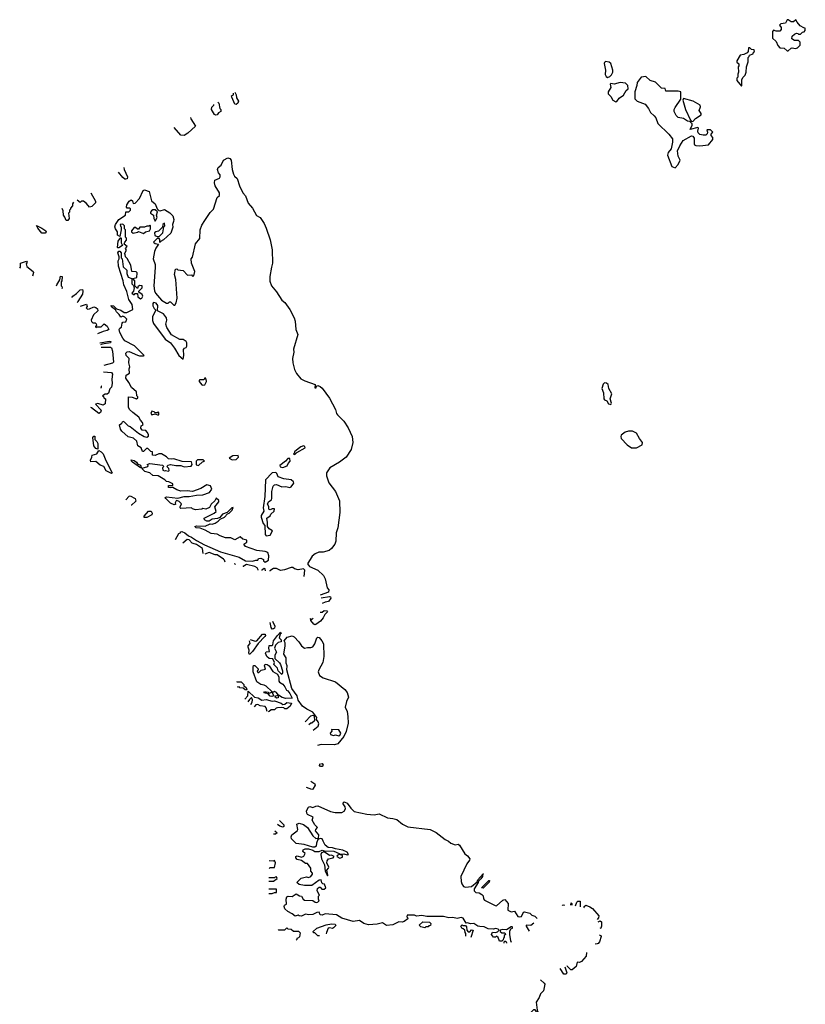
# Model space of a CAD drawing. Extents: x 2219101 to 2444320, y 201258 to 358766.
# Tile 23 of 256: x 2219101 to 2226670, y 280302 to 289790. Entities that reach past the tile are written whole.
import ezdxf

# ---------------------------------------------------------------- set-up
doc = ezdxf.new("R2010")
doc.units = 0

msp = doc.modelspace()

# ---------------------------------------------------------------- linework, layer by layer
at = {"layer": '0CON10XD'}
for points in [[(2226505, 289490), (2226533, 289517), (2226545, 289520), (2226577, 289513), (2226595, 289520), (2226620, 289545), (2226620, 289575), (2226605, 289590), (2226565, 289590), (2226540, 289605), (2226545, 289630), (2226565, 289650), (2226585, 289660), (2226598.3, 289658.3), (2226605, 289650), (2226625, 289650), (2226641.7, 289668.3), (2226658.3, 289671.7), (2226670, 289685), (2226668.3, 289708.3), (2226655, 289710), (2226620.7, 289730.7), (2226590, 289765), (2226580, 289790), (2226555, 289770), (2226535, 289770), (2226505, 289790), (2226495, 289790), (2226480, 289755), (2226435, 289750), (2226421.7, 289738.3), (2226437.5, 289715), (2226437.5, 289695), (2226425, 289680), (2226388.3, 289678.3), (2226365, 289690), (2226353, 289677), (2226353, 289613), (2226388.3, 289578.3), (2226405, 289540), (2226425, 289520), (2226467, 289517), (2226495, 289490), (2226505, 289490)], [(2226055, 289150), (2226060, 289155), (2226060, 289215), (2226070, 289235), (2226090, 289255), (2226100, 289285), (2226102.5, 289335), (2226120, 289385), (2226120, 289425), (2226130, 289435), (2226131.7, 289448.3), (2226168.3, 289461.7), (2226171.7, 289478.3), (2226180, 289485), (2226178.3, 289498.3), (2226151.7, 289501.7), (2226135, 289520), (2226121.7, 289518.3), (2226120, 289485), (2226108.3, 289471.7), (2226077, 289453), (2226041.7, 289448.3), (2226010, 289395), (2226011.7, 289381.7), (2226030, 289365), (2226030, 289345), (2226022.5, 289335), (2226027.5, 289285), (2226020, 289265), (2226020, 289235), (2226010, 289225), (2226010, 289205), (2226055, 289150)], [(2224765, 289233.3), (2224787.4, 289242.6), (2224802.1, 289257.9), (2224814.5, 289285), (2224814.5, 289305), (2224797.6, 289367.6), (2224780.2, 289380.2), (2224745, 289385.6), (2224735, 289378), (2224733.1, 289366.9), (2224743.8, 289303.8), (2224743.1, 289263.1), (2224751.2, 289241.2), (2224765, 289233.3)], [(2225415, 288362.5), (2225446, 288394), (2225463.3, 288435), (2225446.2, 288475), (2225440, 288525), (2225460, 288575), (2225494.1, 288625.9), (2225575, 288671.2), (2225587.1, 288667.1), (2225599.1, 288649.1), (2225600, 288595), (2225604, 288584), (2225615, 288577.5), (2225655, 288573.3), (2225737, 288583), (2225780, 288635), (2225780, 288655), (2225762.5, 288675), (2225763, 288687), (2225780, 288705), (2225755, 288727.5), (2225725, 288730), (2225720, 288725), (2225727.5, 288705), (2225725, 288690), (2225712.5, 288677.5), (2225685, 288676.7), (2225655, 288683.3), (2225639.3, 288699.3), (2225633.3, 288715), (2225640, 288745), (2225635, 288750), (2225561.7, 288731.7), (2225580, 288775), (2225580, 288785), (2225568.3, 288798.3), (2225558.3, 288808.3), (2225535, 288812.5), (2225495, 288837.5), (2225445, 288847.5), (2225426.4, 288866.4), (2225406.7, 288905), (2225407.5, 288925), (2225417.5, 288945), (2225470, 289025), (2225470, 289095), (2225445, 289102.5), (2225325, 289100), (2225318.3, 289128.3), (2225285, 289130), (2225226.4, 289186.4), (2225175, 289203.3), (2225135, 289242.5), (2225090, 289235), (2225050, 289185), (2225047.5, 289155), (2225027.5, 289095), (2225028.3, 289028.3), (2225050, 289005), (2225127.5, 288975), (2225160, 288935), (2225180, 288895), (2225213.3, 288865), (2225230, 288845), (2225250.7, 288790.7), (2225356.4, 288686.4), (2225391.7, 288641.7), (2225391.7, 288608.3), (2225377.5, 288545), (2225349.3, 288510.7), (2225343.3, 288485), (2225382.5, 288375), (2225415, 288362.5)], [(2224845, 289000), (2224855, 289001.2), (2224877.8, 289032.2), (2224917.7, 289062.3), (2224945, 289107.5), (2224962.5, 289125), (2224960, 289155), (2224937, 289177), (2224885, 289183.8), (2224829.7, 289170.3), (2224795, 289176.7), (2224790.3, 289169.7), (2224797.5, 289135), (2224770.5, 289095), (2224771.1, 289075), (2224795, 289051.1), (2224815, 289014.4), (2224845, 289000)], [(2221173.2, 289091), (2221186.2, 289065), (2221188.3, 289038.3), (2221210, 289005), (2221202, 288985), (2221185, 288972.2), (2221172.9, 288975), (2221143.3, 289045), (2221142.5, 289057.5), (2221160, 289065), (2221160, 289082.7)], [(2225585, 288810), (2225610.7, 288839.3), (2225667, 288873), (2225667.5, 288885), (2225646.7, 288915), (2225659.3, 288950.7), (2225657, 288967), (2225590, 289005), (2225495, 289030), (2225490, 289015), (2225516.7, 288925), (2225562.5, 288822.5), (2225571.7, 288811.7), (2225585, 288810)], [(2221010, 288996.4), (2221010, 288995), (2221020, 288985), (2221030, 288935), (2221040, 288925), (2221040, 288905), (2221017.7, 288892.3), (2221005, 288874.5), (2220990.6, 288870.6), (2220976.7, 288875), (2220947.5, 288925), (2220951.7, 288948.3), (2220970, 288965), (2220970.4, 288974.2)], [(2220745.7, 288847.9), (2220750, 288835), (2220796.2, 288765), (2220720, 288695), (2220685, 288673.2), (2220655, 288676.2), (2220588.7, 288749.8)], [(2220601.5, 284780.6), (2220635, 284840), (2220650, 284845), (2220650, 284855), (2220663.3, 284856.7), (2220693.3, 284845), (2220727, 284817), (2220756.7, 284805), (2220805, 284771.2), (2220880.6, 284730.6), (2221035, 284662), (2221215, 284609.2), (2221275, 284575.7), (2221345, 284571.2), (2221375, 284583.3), (2221395, 284582.5), (2221403, 284597), (2221425, 284600), (2221449.3, 284589.3), (2221450, 284575), (2221465, 284563.3), (2221497.5, 284582.5), (2221501.2, 284625), (2221492.5, 284655), (2221466.1, 284666.1), (2221385, 284676.2), (2221275, 284713.8), (2221260, 284735), (2221290, 284755), (2221290, 284775), (2221250, 284785), (2221225, 284807.5), (2221175, 284778.8), (2221136.4, 284796.4), (2221085, 284796), (2221032.5, 284815), (2221005, 284833.8), (2220945, 284838), (2220889.5, 284869.5), (2220840, 284890), (2220802.5, 284895), (2220787.5, 284905), (2220805, 284911.2), (2220889.3, 284910.7), (2220935, 284932.5), (2220955, 284930), (2220985, 284940), (2221013, 284957), (2221031.7, 284978.3), (2221075, 284997.5), (2221101.7, 285028.3), (2221120, 285035), (2221147.5, 285065), (2221158.3, 285088.3), (2221143.6, 285086.4), (2221098.3, 285041.7), (2221055, 285026.7), (2221028.3, 284991.7), (2221007.5, 284982.5), (2220955, 284976.7), (2220925, 284957.5), (2220905, 284957.5), (2220880.7, 284970.7), (2220877.5, 284985), (2220976.1, 285033.9), (2220995, 285050), (2220980, 285095), (2221020, 285145), (2221018.3, 285158.3), (2220995, 285180), (2220980, 285155), (2220945, 285120), (2220929.3, 285090.7), (2220895, 285072.5), (2220865, 285080), (2220856.4, 285073.6), (2220795, 285067.5), (2220766.7, 285076.7), (2220755, 285087.5), (2220655, 285081.2), (2220647.5, 285085), (2220647.5, 285095), (2220660, 285125), (2220636.2, 285146.2), (2220615, 285157.5), (2220607, 285153), (2220600, 285135), (2220601.7, 285118.3), (2220590, 285115), (2220555, 285131.2), (2220507.5, 285175), (2220502.5, 285185), (2220515, 285192.5), (2220625, 285180), (2220685, 285196.2), (2220733.9, 285193.9), (2220805, 285208.8), (2220865, 285210), (2220930, 285235), (2220952.5, 285265), (2220938.3, 285298.3), (2220905, 285307.5), (2220845, 285273.3), (2220765, 285242.5), (2220715, 285250), (2220655, 285246.7), (2220615, 285260), (2220575, 285282.5), (2220555, 285277.5), (2220535, 285282.5), (2220535, 285300), (2220575, 285300), (2220575, 285317.5), (2220537, 285337), (2220515, 285340), (2220500, 285355), (2220435, 285393.3), (2220385, 285397.5), (2220353.6, 285423.6), (2220307, 285437), (2220281.7, 285461.7), (2220281.7, 285468.3), (2220337, 285483), (2220340, 285495), (2220330, 285505), (2220355, 285512.5), (2220477, 285497), (2220490, 285485), (2220478.3, 285471.7), (2220480.7, 285450.7), (2220495, 285442.5), (2220505, 285447.5), (2220535, 285440), (2220540, 285445), (2220537.5, 285465), (2220520, 285485), (2220533, 285497), (2220555, 285503.3), (2220605, 285493.3), (2220653, 285493), (2220685, 285482.5), (2220751.7, 285488.3), (2220762.5, 285505), (2220755, 285530), (2220665, 285532.5), (2220585, 285557.5), (2220565, 285556.7), (2220535, 285557.5), (2220515, 285577.5), (2220466.4, 285606.4), (2220443, 285607), (2220405, 285590), (2220385, 285592.5), (2220380, 285595), (2220380, 285625), (2220365, 285630), (2220337, 285657), (2220323, 285657), (2220295, 285630), (2220285, 285630), (2220270, 285665), (2220240, 285685), (2220230, 285730), (2220197, 285757), (2220145, 285771.2), (2220083.8, 285825), (2220072, 285845), (2220063.3, 285886.7), (2220086.4, 285903.6), (2220095, 285920), (2220107.5, 285915), (2220146.4, 285876.4), (2220165, 285870), (2220247, 285807), (2220300, 285775), (2220325, 285767.5), (2220341.7, 285778.3), (2220341.7, 285791.7), (2220330, 285815), (2220315, 285830), (2220280, 285835), (2220267.5, 285855), (2220270, 285875), (2220290, 285885), (2220285, 285910), (2220265, 285930), (2220249.3, 285959.3), (2220190, 286005), (2220160, 286035), (2220150, 286055), (2220150, 286155), (2220183, 286153), (2220225, 286137.5), (2220240, 286145), (2220240, 286155), (2220230, 286165), (2220227.5, 286205), (2220176.7, 286245), (2220153.3, 286295), (2220124, 286335), (2220127.5, 286365), (2220160, 286385), (2220156.7, 286425), (2220161.2, 286445), (2220153.3, 286485), (2220156.7, 286525), (2220126, 286555), (2220124.3, 286575), (2220135, 286588.8), (2220155, 286593.8), (2220236.2, 286556.2), (2220255, 286550), (2220295, 286550), (2220300, 286555), (2220207.3, 286647.3), (2220115, 286696.7), (2220095, 286720), (2220064.2, 286775), (2220058.8, 286805), (2220065, 286816.7), (2220082.5, 286827.5), (2220086.7, 286865), (2220095, 286876.7), (2220125, 286880), (2220132.5, 286905), (2220115, 286923.3), (2220095, 286933.3), (2220075, 286922.5), (2220060.5, 286950.5), (2220033.3, 286975), (2220023.3, 286993.3), (2219985, 287022.5), (2219983.3, 287035), (2220005, 287032.5), (2220032.5, 287002.5), (2220075, 286990), (2220107, 286967), (2220131.7, 286968.3), (2220191.7, 286998.3), (2220183.3, 287045), (2220151.2, 287095), (2220131.7, 287171.7), (2220103.8, 287235), (2220097.5, 287275), (2220053.8, 287415), (2220050, 287465), (2220060, 287485), (2220060, 287505), (2220047.5, 287545), (2220055, 287560), (2220065, 287560), (2220080, 287545), (2220080, 287495), (2220087.5, 287485), (2220098.3, 287408.3), (2220132.5, 287375), (2220133.6, 287343.6), (2220145, 287310), (2220180, 287295), (2220180, 287245), (2220198.3, 287228.3), (2220202.5, 287205), (2220197, 287173), (2220180, 287155), (2220205, 287140), (2220215, 287150), (2220235, 287150), (2220240.7, 287120.7), (2220265, 287100), (2220277.5, 287105), (2220286.2, 287125), (2220282, 287142), (2220250, 287165), (2220250, 287175), (2220280, 287205), (2220280, 287225), (2220255, 287230), (2220240, 287215), (2220238.3, 287201.7), (2220231.7, 287201.7), (2220210, 287225), (2220210, 287275), (2220190, 287295), (2220230, 287305), (2220231.7, 287351.7), (2220221.7, 287361.7), (2220182.5, 287365), (2220172.5, 287425), (2220135, 287490), (2220120, 287505), (2220117, 287527), (2220110, 287535), (2220126.4, 287563.6), (2220127, 287577), (2220120, 287585), (2220137.5, 287605), (2220108.3, 287628.3), (2220112.5, 287645), (2220130, 287665), (2220130, 287685), (2220120, 287695), (2220120, 287765), (2220110, 287775), (2220110, 287805), (2220095, 287820), (2220070, 287815), (2220071.7, 287801.7), (2220080, 287795), (2220080, 287765), (2220065, 287700), (2220044.2, 287714.2), (2220043.3, 287745), (2220023.8, 287775), (2220018.8, 287795), (2220023.8, 287815), (2220055, 287866.2), (2220120, 287905), (2220125, 287940), (2220151.7, 287938.3), (2220170, 287955), (2220168.3, 287968.3), (2220160, 287975), (2220135, 287972.5), (2220130, 287985), (2220132.5, 288005), (2220155, 288040), (2220175, 288053.3), (2220186.7, 288045), (2220195, 288020), (2220215, 288022.5), (2220254, 288066), (2220290, 288145), (2220305, 288150), (2220348.8, 288135), (2220370, 288045), (2220406.7, 288015), (2220426.2, 287966.2), (2220440, 287950), (2220455, 287946.7), (2220495, 287962.5), (2220548.3, 287928.3), (2220575, 287900), (2220586, 287865), (2220583.3, 287846.7), (2220572.5, 287817.5), (2220575, 287790), (2220555.9, 287734.1), (2220485, 287670), (2220457.5, 287652.5), (2220455, 287643.8), (2220450, 287645), (2220451.7, 287671.7), (2220445, 287680), (2220425, 287680), (2220390, 287645), (2220405, 287632.5), (2220437, 287627), (2220411.7, 287588.3), (2220398.8, 287555), (2220386.7, 287485), (2220405, 287430), (2220407.7, 287402.3), (2220393.3, 287225), (2220398.3, 287178.3), (2220410, 287155), (2220466.2, 287086.2), (2220515, 287057.5), (2220531.7, 287058.3), (2220545, 287070), (2220555, 287070), (2220585, 287040), (2220595, 287040), (2220607, 287063), (2220616.7, 287105), (2220606.2, 287285), (2220592.5, 287335), (2220603, 287387), (2220615, 287390), (2220625, 287380), (2220675, 287372.5), (2220718.3, 287328.3), (2220755, 287330), (2220765, 287320), (2220778.3, 287321.7), (2220787.5, 287365), (2220757.5, 287445), (2220752.5, 287485), (2220767, 287503), (2220795, 287630), (2220837, 287683), (2220840, 287765), (2220855, 287810), (2220884, 287856), (2220935, 287932.5), (2220967.5, 287965), (2221004.1, 288075.9), (2221027.5, 288095), (2221025, 288120), (2220985, 288190), (2220977, 288217), (2220982.5, 288245), (2221025, 288262.5), (2221033, 288277), (2221033.3, 288295), (2221017.5, 288315), (2221006.7, 288345), (2221013.3, 288365), (2221040.7, 288389.3), (2221065, 288436.7), (2221105, 288457.5), (2221125, 288452.5), (2221140, 288435), (2221148.8, 288345), (2221162, 288302), (2221171.7, 288281.7), (2221195, 288260), (2221218, 288188), (2221251.7, 288121.7), (2221275, 288092.5), (2221301.2, 288021.2), (2221345, 287972.5), (2221381.7, 287901.7), (2221416.2, 287885), (2221455, 287826.7), (2221475, 287780), (2221515, 287670), (2221533.6, 287573.6), (2221535.8, 287445), (2221525.9, 287405.9), (2221510, 287315), (2221511.7, 287271.7), (2221525.9, 287225.9), (2221575, 287166.7), (2221627.3, 287087.3), (2221655, 287063.8), (2221705, 286998), (2221745, 286916.7), (2221753.8, 286886.2), (2221761.2, 286805), (2221780, 286755), (2221738.8, 286615), (2221740.8, 286585), (2221730, 286525), (2221731.2, 286485), (2221750, 286420), (2221769.4, 286379.4), (2221810.7, 286330.7), (2221848.8, 286308.8), (2221946.7, 286275), (2221945, 286243.3), (2221956.1, 286243.9), (2221960, 286260), (2221975, 286263.8), (2221995, 286256.9), (2222015, 286239.2), (2222085, 286143.8), (2222143.3, 286035), (2222152.5, 285995), (2222163.3, 285983.3), (2222225, 285920), (2222265, 285857.5), (2222302.9, 285775), (2222311.4, 285715), (2222295, 285646.7), (2222245.6, 285575), (2222183.3, 285525), (2222089.3, 285470.7), (2222057.3, 285422.7), (2222055.5, 285395), (2222078.6, 285328.6), (2222145, 285242), (2222182.2, 285155), (2222185, 285040), (2222165.3, 284895), (2222150.6, 284845), (2222146.8, 284765), (2222136.4, 284735), (2222105, 284693.1), (2222081.2, 284675), (2222025, 284659.4), (2221982.6, 284657.4), (2221947.3, 284642.7), (2221920, 284620), (2221872.5, 284545), (2221892.1, 284522.1), (2221972.5, 284485), (2222027.5, 284435), (2222045, 284402.5), (2222062.5, 284315), (2222080, 284295), (2222075, 284273.3), (2221996.8, 284244.8)], [(2220104.3, 288366.5), (2220108.8, 288345), (2220138.8, 288275), (2220135, 288257.5), (2220125, 288253.8), (2220113, 288253), (2220095, 288270), (2220053, 288320.2)], [(2219787.3, 288122), (2219831.7, 288041.7), (2219832.5, 288025), (2219795, 287990), (2219775, 287984), (2219745, 288017.5), (2219715, 288040), (2219695, 288040), (2219685, 288030), (2219655, 288050)], [(2219620, 288030.3), (2219610, 288015), (2219610, 287995), (2219590, 287975), (2219590, 287965), (2219580, 287955), (2219580, 287935), (2219570, 287925), (2219576.7, 287875), (2219565, 287854.3), (2219547.5, 287855), (2219537, 287887), (2219523.3, 287905), (2219519.3, 287949.3), (2219511.4, 287972.2)], [(2220405, 287850), (2220426.4, 287883.6), (2220420, 287905), (2220427.5, 287937.5), (2220407, 287957), (2220385, 287957.5), (2220370.7, 287949.3), (2220360, 287935), (2220360, 287925), (2220390, 287905), (2220393, 287873), (2220405, 287850)], [(2219314.2, 287734.2), (2219275, 287780), (2219261.7, 287808.3), (2219315, 287782.5), (2219352.5, 287755), (2219356.2, 287745), (2219345, 287734.5), (2219314.2, 287734.2)], [(2220295, 287730), (2220313, 287747), (2220350, 287755), (2220360, 287775), (2220360, 287805), (2220355, 287810), (2220345, 287800), (2220325, 287800), (2220305, 287790), (2220258.3, 287791.7), (2220245, 287770), (2220235, 287770), (2220217, 287787), (2220205, 287787.5), (2220176.7, 287755), (2220177.5, 287745), (2220193.6, 287733.6), (2220237, 287743), (2220245, 287750), (2220295, 287730)], [(2220445, 287700), (2220480, 287735), (2220490, 287795), (2220500, 287805), (2220495, 287830), (2220480, 287815), (2220478.3, 287791.7), (2220437.5, 287752.5), (2220413, 287747), (2220400, 287735), (2220401.7, 287711.7), (2220425, 287700), (2220445, 287700)], [(2220055, 287590), (2220045, 287590), (2220043.8, 287595), (2220050, 287655), (2220075, 287690), (2220080, 287685), (2220078.3, 287638.3), (2220090, 287615), (2220055, 287590)], [(2219101, 287395.3), (2219107.5, 287405), (2219110, 287445), (2219165, 287462.5), (2219172.5, 287455), (2219163.8, 287436.2), (2219171.1, 287411.1), (2219230, 287365), (2219233.3, 287355), (2219224.6, 287319.9)], [(2219455.5, 287226.9), (2219457.5, 287235), (2219488.3, 287281.7), (2219495, 287320), (2219510, 287315), (2219507.5, 287275), (2219500, 287265), (2219500, 287225), (2219508.3, 287218.3), (2219510, 287205), (2219506.9, 287195.2)], [(2219603.8, 287114.3), (2219613.3, 287125), (2219649.3, 287150.7), (2219685, 287187.5), (2219705, 287190), (2219710, 287175), (2219707.5, 287145), (2219662.5, 287075), (2219655.9, 287062.1)], [(2219686.3, 287030.4), (2219745, 287050), (2219750, 287025), (2219740, 287015), (2219755, 287000), (2219775, 287002.5), (2219815, 287022.5), (2219835, 287018), (2219850, 287005), (2219852.5, 286985), (2219812.5, 286945), (2219790, 286895), (2219791.3, 286881.5), (2219805, 286870), (2219828.3, 286868.3), (2219838.3, 286858.3), (2219840, 286845), (2219830, 286835), (2219835, 286820), (2219845, 286830), (2219885, 286830), (2219915, 286860), (2219945, 286836.7), (2219958.8, 286805), (2219945, 286794.3), (2219904, 286786), (2219851.4, 286762.7)], [(2220675, 286520), (2220683.3, 286555), (2220678.3, 286611.7), (2220690, 286625), (2220705, 286630), (2220712.5, 286645), (2220712.5, 286675), (2220705, 286690), (2220675, 286707.5), (2220645, 286707.5), (2220563.2, 286753.2), (2220520, 286825), (2220510, 286855), (2220520, 286895), (2220516.1, 286916.1), (2220486.4, 286956.4), (2220430, 286985), (2220432.5, 287035), (2220415, 287057.5), (2220390, 287065), (2220382.5, 287055), (2220383.6, 287033.6), (2220395, 287007.5), (2220410, 286995), (2220410, 286985), (2220379.3, 286930.7), (2220381.7, 286891.7), (2220391.7, 286861.7), (2220502.9, 286712.9), (2220552.5, 286675), (2220592.5, 286625), (2220633.3, 286555), (2220675, 286520)], [(2219872.7, 286676.8), (2219965, 286691.2), (2219978.3, 286688.3), (2219975, 286676.7), (2219895, 286663.3), (2219878.8, 286656.7)], [(2219885.8, 286633.3), (2219975, 286633.3), (2219985, 286626.7), (2219995.7, 286595.7), (2220005, 286490), (2219995, 286481.2), (2219912.4, 286456.9)], [(2219909.7, 286398.2), (2219985, 286388.8), (2219996, 286375), (2219990, 286325), (2219992.7, 286282.7), (2219985, 286248), (2219968.3, 286231.7), (2219955, 286190), (2219945, 286180), (2219925, 286180), (2219900, 286165), (2219908.3, 286158.3), (2219910, 286145), (2219927, 286137), (2219925, 286087.5), (2219905, 286076.7), (2219855, 286092.5), (2219830, 286085), (2219885, 286027.5), (2219878.8, 286005), (2219865, 285994.3), (2219791.2, 286051.2), (2219786.2, 286053.6)], [(2219881.5, 286243.6), (2219890, 286245), (2219888.3, 286258.3), (2219887, 286259.5)], [(2220865, 286267.5), (2220885, 286270), (2220900, 286305), (2220897, 286327), (2220888.3, 286338.3), (2220880, 286335), (2220880, 286325), (2220871.7, 286318.3), (2220835, 286320), (2220830, 286315), (2220830, 286305), (2220855, 286272.5), (2220865, 286267.5)], [(2224795, 286083.1), (2224802.5, 286095), (2224790, 286135), (2224806.4, 286185), (2224775.8, 286235), (2224770, 286275), (2224755, 286288.6), (2224735, 286290.8), (2224721.4, 286278.6), (2224710.4, 286235), (2224724.5, 286195), (2224727.5, 286137.5), (2224735, 286126), (2224757.5, 286117.5), (2224775, 286088), (2224795, 286083.1)], [(2220435, 285980), (2220440, 285985), (2220440, 286005), (2220435, 286007.5), (2220425, 286000), (2220405, 286000), (2220395, 286012.5), (2220375, 286016.7), (2220363.6, 285996.4), (2220375, 285982.5), (2220405, 285992.5), (2220435, 285980)], [(2225045, 285663.3), (2225098.3, 285691.7), (2225102.5, 285715), (2225072.9, 285752.9), (2225044.3, 285804.3), (2225005, 285824.2), (2224965, 285824.2), (2224934.3, 285815.7), (2224897.5, 285785), (2224892.5, 285775), (2224896.7, 285755), (2224955, 285693.3), (2224995, 285663.3), (2225045, 285663.3)], [(2219855, 285650), (2219835, 285657.5), (2219814, 285685), (2219806.7, 285765), (2219815, 285777.5), (2219825, 285777.5), (2219826.2, 285745), (2219845.4, 285725.4), (2219852.5, 285705), (2219855, 285650)], [(2219985, 285417.5), (2219935, 285442.5), (2219910, 285485), (2219875, 285497.5), (2219835, 285532.5), (2219785, 285530), (2219782.5, 285545), (2219797, 285573), (2219800, 285595), (2219845, 285607.5), (2219865, 285640), (2219885.9, 285625.9), (2219906.2, 285605), (2219931.4, 285541.4), (2219992.5, 285425), (2219985, 285417.5)], [(2221148.3, 285548.3), (2221185, 285553.3), (2221210, 285575), (2221205, 285590), (2221155, 285586.7), (2221120, 285565), (2221148.3, 285548.3)], [(2221745, 285600), (2221755, 285602.5), (2221770, 285620), (2221850, 285665), (2221848.3, 285678.3), (2221835, 285682.5), (2221810, 285675), (2221782.5, 285655), (2221750, 285625), (2221748.3, 285611.7), (2221740, 285605), (2221745, 285600)], [(2220265, 285470), (2220186.7, 285525), (2220176.7, 285535), (2220175, 285547.5), (2220205, 285543.3), (2220225, 285527.5), (2220235, 285510), (2220266.4, 285496.4), (2220270, 285475), (2220265, 285470)], [(2220825, 285492.5), (2220861.7, 285528.3), (2220880, 285535), (2220868.3, 285548.3), (2220815, 285547.5), (2220800, 285535), (2220801.7, 285501.7), (2220825, 285492.5)], [(2221635, 285473.3), (2221678.3, 285491.7), (2221687, 285513), (2221707.5, 285535), (2221705, 285560), (2221685, 285560), (2221662.5, 285535), (2221607.5, 285495), (2221610.7, 285480.7), (2221635, 285473.3)], [(2221475, 284817.5), (2221515, 284822.5), (2221537.5, 284865), (2221503.6, 284883.6), (2221487.5, 284905), (2221490, 284945), (2221483.6, 284986.4), (2221515, 285010), (2221520, 285025), (2221552.5, 285055), (2221557.5, 285075), (2221535, 285077.5), (2221515, 285067.5), (2221505, 285070), (2221500, 285075), (2221502.5, 285095), (2221487.5, 285125), (2221502.3, 285147.7), (2221526.2, 285163.8), (2221530, 285175), (2221531.2, 285245), (2221543.3, 285295), (2221555, 285306.7), (2221575, 285310), (2221627, 285287), (2221665, 285292.5), (2221705, 285282.5), (2221715, 285287.5), (2221742, 285325), (2221738.1, 285338.1), (2221715, 285356.2), (2221645.8, 285365.8), (2221590, 285385), (2221578.3, 285418.3), (2221567.5, 285427.5), (2221535, 285423.3), (2221470, 285355), (2221463.8, 285195), (2221446.7, 285085), (2221452.5, 285055), (2221426.4, 285013.6), (2221426.7, 284995), (2221446.1, 284936.1), (2221462.5, 284915), (2221465, 284830), (2221475, 284817.5)], [(2220123.2, 285163.3), (2220155, 285200), (2220165, 285202.5), (2220212.5, 285175), (2220218.3, 285151.7), (2220178.3, 285111.7), (2220174.5, 285112)], [(2220301.7, 284991.7), (2220300, 285005), (2220342.5, 285055), (2220366.7, 285055), (2220378.8, 285035), (2220375, 285020), (2220325, 284992.5), (2220301.7, 284991.7)], [(2220869.1, 284646.9), (2220863, 284693), (2220805, 284732.5), (2220773, 284743), (2220762.5, 284745), (2220735, 284777.5), (2220715, 284782.5), (2220672.2, 284746.1)], [(2221080.1, 284562.3), (2221073.3, 284583.3), (2221063, 284593), (2221005, 284632.5), (2220983.6, 284633.6), (2220926.4, 284656.4), (2220885.3, 284640.1)], [(2221178.7, 284541.4), (2221175, 284547.5), (2221168.8, 284544.6)], [(2221399.7, 284485.6), (2221398.8, 284488.8), (2221387.7, 284507.7), (2221365, 284520), (2221285, 284540), (2221255, 284520), (2221253.4, 284517.2)], [(2221468.2, 284479), (2221465, 284497.5), (2221455, 284502.5), (2221433.9, 284486.1), (2221432.6, 284482.3)], [(2221843.3, 284423.4), (2221846.7, 284485), (2221835, 284497.5), (2221785, 284487.5), (2221748.3, 284498.3), (2221731.7, 284511.7), (2221715, 284512.5), (2221651.7, 284488.3), (2221615, 284482.5), (2221575, 284502.5), (2221547, 284503), (2221511.7, 284478.3), (2221511.3, 284477.2)], [(2222005.2, 284219.3), (2222085, 284233.3), (2222095, 284228.8), (2222098.1, 284215), (2222075, 284182.5), (2222043, 284177), (2222014.3, 284164.9)], [(2221996.6, 284080), (2222015, 284080), (2222033.3, 284096.7), (2222060, 284095), (2222067.5, 284085), (2222041.2, 284058.8), (2222025, 284026.2), (2222000, 283995), (2221955, 283961.2), (2221945, 283957.5), (2221933.6, 283963.6), (2221905, 284000), (2221901.7, 284018.3), (2221915, 284010), (2221928.3, 284021.7), (2221928.9, 284023.8)], [(2221536.2, 283992.7), (2221560, 283945), (2221555, 283927.5), (2221545, 283920), (2221535, 283917.5), (2221523, 283933), (2221515.5, 283980.3)], [(2221625, 283480), (2221590, 283515), (2221585, 283540), (2221550, 283575), (2221557.5, 283595), (2221540, 283630), (2221503.9, 283633.9), (2221482.5, 283655), (2221470, 283685), (2221475, 283697.5), (2221508.3, 283701.7), (2221500, 283735), (2221505, 283760), (2221535, 283760), (2221540, 283765), (2221547.5, 283805), (2221585, 283857.5), (2221615, 283887.5), (2221620, 283875), (2221611.7, 283868.3), (2221600, 283835), (2221620, 283815), (2221620, 283795), (2221591.7, 283788.3), (2221566.7, 283763.3), (2221556.7, 283735), (2221576.7, 283695), (2221560, 283665), (2221560, 283635), (2221605, 283592.5), (2221613.3, 283575), (2221632.5, 283515), (2221632.5, 283495), (2221625, 283480)], [(2221322.3, 283817.5), (2221370.7, 283800.7), (2221387, 283803), (2221440.7, 283869.3), (2221465, 283870), (2221468.8, 283855), (2221463.3, 283845), (2221400, 283780), (2221345, 283701.2), (2221315, 283672.5), (2221307.5, 283685), (2221312.5, 283715), (2221302.5, 283745), (2221303, 283757), (2221321.7, 283778.3), (2221313.8, 283804.3)], [(2221929.5, 282944.8), (2221976.4, 282983.6), (2221983.3, 283005), (2221976.7, 283025), (2221960, 283045), (2221962.5, 283065), (2221955, 283080), (2221926.4, 283116.4), (2221867.5, 283145), (2221824.4, 283174.4), (2221783, 283233), (2221774, 283275), (2221724.2, 283344.2), (2221673.3, 283525), (2221677.5, 283565), (2221669.3, 283589.3), (2221669.3, 283639.3), (2221647, 283677), (2221657.5, 283755), (2221657.5, 283785), (2221650, 283805), (2221679.3, 283840.7), (2221725, 283852.5), (2221745, 283842.5), (2221790, 283795), (2221816.1, 283756.1), (2221845, 283732.5), (2221875, 283740), (2221905, 283738.8), (2221925, 283746.7), (2221945.9, 283774.1), (2221965, 283832.5), (2221975, 283840), (2221985, 283838), (2222012, 283805), (2222027.1, 283775), (2222032.5, 283655), (2222020.8, 283595), (2221982.5, 283525), (2221977.8, 283505), (2221990.5, 283470.5), (2222025, 283447.8), (2222145, 283408.1), (2222235, 283336.9), (2222255, 283306), (2222267.8, 283262.2), (2222248.9, 283221.1), (2222236.7, 283165), (2222255.6, 283124.4), (2222264, 283075), (2222265, 283010), (2222245, 282930), (2222225, 282882), (2222167.2, 282812.8), (2222135, 282803.3), (2222005, 282806.7), (2221970.1, 282795.5)], [(2221665, 283250), (2221628.3, 283258.3), (2221595, 283280), (2221590, 283280), (2221590, 283255), (2221575, 283252.5), (2221560, 283265), (2221570, 283275), (2221590, 283280), (2221590, 283285), (2221575, 283307.5), (2221555, 283317.5), (2221545, 283310), (2221530, 283310), (2221550, 283275), (2221530.7, 283269.3), (2221515, 283270), (2221495, 283292.5), (2221452.5, 283305), (2221458.3, 283311.7), (2221475, 283312.5), (2221495, 283310), (2221505, 283300), (2221530, 283310), (2221530, 283315), (2221476.1, 283366.1), (2221457, 283377), (2221425, 283382.5), (2221385, 283410), (2221351.2, 283505), (2221350, 283555), (2221355, 283567.5), (2221365, 283567.5), (2221400, 283535), (2221398.3, 283521.7), (2221390, 283515), (2221395, 283500), (2221405, 283500), (2221428.3, 283521.7), (2221468.3, 283531.7), (2221460, 283565), (2221465, 283580), (2221485, 283577.5), (2221505, 283562.5), (2221540, 283510), (2221583.6, 283483.6), (2221597.5, 283455), (2221597, 283417), (2221602.5, 283405), (2221635, 283386.7), (2221655, 283362.5), (2221670.7, 283330.7), (2221685, 283322.5), (2221705, 283297.5), (2221725, 283252.5), (2221665, 283250)], [(2221189.4, 283412.8), (2221195, 283410), (2221235, 283410), (2221260, 283385), (2221261.7, 283371.7), (2221282.5, 283355), (2221290, 283335), (2221285, 283330), (2221273, 283333), (2221255, 283350), (2221223, 283353), (2221215, 283360), (2221196.2, 283359.3)], [(2221271.2, 283241.4), (2221300, 283275), (2221301.7, 283318.3), (2221361.7, 283261.7), (2221400, 283255), (2221432.5, 283232.5), (2221475, 283238.8), (2221533.9, 283223.9), (2221556.4, 283226.4), (2221620, 283205), (2221635, 283192.5), (2221655, 283193.3), (2221675, 283210), (2221720, 283205), (2221706.4, 283173.6), (2221675, 283150), (2221655, 283150), (2221645, 283160), (2221625, 283162.5), (2221585, 283160), (2221573, 283157), (2221555, 283140), (2221525, 283140), (2221505, 283122.5), (2221494.9, 283121.2)], [(2221326.6, 283190.8), (2221340, 283215), (2221342.5, 283235), (2221335, 283260), (2221315, 283240), (2221299.4, 283215.7)], [(2221484.2, 283123), (2221475, 283160), (2221465, 283172.5), (2221418.3, 283178.3), (2221395, 283192.5), (2221375, 283187.5), (2221358.4, 283168.8)], [(2221851.2, 283025.4), (2221905, 283082.5), (2221927.5, 283087.5), (2221937.5, 283077.5), (2221940, 283035), (2221915, 283010), (2221905, 283010), (2221886, 282995.2)], [(2222175, 282890), (2222185, 282893.8), (2222193.8, 282915), (2222175, 282947.5), (2222105, 282950), (2222107.5, 282935), (2222092.5, 282915), (2222095, 282902.5), (2222125, 282892.5), (2222145, 282900), (2222175, 282890)], [(2221986.7, 282616.6), (2222015, 282623.3), (2222025.6, 282605), (2222015, 282593.3), (2222000, 282595), (2221986.6, 282608.4)], [(2221907.4, 282450.8), (2221943.3, 282425), (2221948, 282415), (2221925, 282376.7), (2221915, 282372), (2221862.9, 282392.4)], [(2223838.1, 280898.9), (2223832.5, 280915), (2223822.5, 280975), (2223823, 281007), (2223831.7, 281028.3), (2223847.5, 281035), (2223850, 281045), (2223845, 281050), (2223835, 281050), (2223791.7, 281018.3), (2223755, 281022.5), (2223730, 281015), (2223730, 281005), (2223745, 280990), (2223775, 280990), (2223780, 280975), (2223770, 280965), (2223770, 280945), (2223761.7, 280938.3), (2223758.3, 280921.7), (2223745, 280910), (2223725, 280910), (2223710, 280945), (2223695, 280960), (2223685, 280950), (2223665, 280950), (2223647.5, 280975), (2223655, 280997.5), (2223685, 280992.5), (2223705, 281000), (2223720, 281015), (2223710, 281025), (2223685, 281032.5), (2223665, 281027.5), (2223615, 281030), (2223575, 281050), (2223535, 281051.2), (2223513.8, 281053.8), (2223475, 281080), (2223445, 281078.8), (2223415, 281086.7), (2223402.5, 281082.5), (2223375, 281132.5), (2223355, 281140), (2223315, 281130), (2223275, 281138.8), (2223235, 281136.7), (2223185, 281148.8), (2223025, 281146.7), (2222975, 281156.7), (2222925, 281152.5), (2222905, 281160), (2222835, 281160), (2222830, 281145), (2222838.3, 281138.3), (2222840, 281125), (2222805, 281100), (2222785, 281092.5), (2222755, 281096.7), (2222695, 281067.5), (2222635, 281060), (2222595, 281086.2), (2222546.1, 281073.9), (2222463, 281067), (2222415, 281081.2), (2222375, 281110), (2222315, 281100), (2222205, 281132.5), (2222153, 281163), (2222045, 281172.5), (2222015, 281162.5), (2221995, 281163.3), (2221985, 281190), (2221965, 281187.5), (2221925, 281166.7), (2221886.4, 281163.6), (2221855, 281170), (2221815, 281150), (2221793, 281153), (2221785, 281160), (2221755, 281150), (2221727.5, 281175), (2221683.3, 281195), (2221655, 281222.5), (2221647.5, 281245), (2221653.6, 281256.4), (2221671.7, 281268.3), (2221666.7, 281315), (2221675, 281336.7), (2221686.4, 281343.6), (2221725, 281341.2), (2221765, 281366.2), (2221796.7, 281346.7), (2221815, 281342.5), (2221833.6, 281313.6), (2221845, 281306.7), (2221925, 281302.5), (2221946.7, 281286.7), (2221965, 281282.5), (2221987.5, 281295), (2221980, 281315), (2221980, 281345), (2221990, 281355), (2221967.5, 281395), (2221971.7, 281418.3), (2221985, 281430), (2221995, 281430), (2222013, 281413), (2222035, 281412.5), (2222050, 281425), (2222038.3, 281458.3), (2222021.7, 281461.7), (2222011.7, 281471.7), (2222005, 281500), (2221985, 281496.7), (2221915, 281447.5), (2221845, 281446.2), (2221795, 281457.5), (2221770, 281475), (2221813, 281517), (2221865, 281530), (2221885, 281522.5), (2221907.5, 281535), (2221922.5, 281555), (2221922.5, 281565), (2221907.5, 281585), (2221907.5, 281615), (2221875, 281660), (2221855, 281660), (2221817, 281687), (2221775, 281696.7), (2221762.5, 281715), (2221762.5, 281725), (2221775, 281732.5), (2221815, 281720), (2221839.3, 281730.7), (2221850, 281755), (2221827.5, 281775), (2221830.7, 281789.3), (2221850.7, 281799.3), (2221885, 281800), (2221925, 281787.5), (2221945, 281773.3), (2221986.7, 281773.3), (2222015, 281786.7), (2222035, 281780), (2222126.4, 281776.4), (2222180, 281755), (2222180, 281745), (2222160, 281735), (2222157.5, 281725), (2222185, 281710), (2222211.7, 281718.3), (2222210, 281735), (2222190, 281745), (2222195, 281750), (2222225, 281752.5), (2222255, 281742.5), (2222270, 281745), (2222255, 281766.7), (2222215, 281788.8), (2222145, 281800), (2222115, 281811.2), (2222073.9, 281813.9), (2222042.5, 281835), (2222023.6, 281873.6), (2222015, 281897.5), (2221995, 281900), (2221975, 281890), (2221960, 281855), (2221956.7, 281825), (2221945, 281816.7), (2221925, 281816.7), (2221843, 281843), (2221765, 281850), (2221720, 281895), (2221716.2, 281915), (2221724.2, 281935.8), (2221775, 281973.3), (2221781.2, 281985), (2221772.3, 282037.7), (2221795, 282048.8), (2221835, 282036.2), (2221875, 282006.7), (2221925, 281926.7), (2221955, 281900), (2221978.3, 281901.7), (2221983.3, 281935), (2221952.5, 281975), (2221953, 281987), (2221970, 282005), (2221945, 282030), (2221920, 282075), (2221930, 282105), (2221875, 282132.5), (2221867.5, 282145), (2221863.3, 282165), (2221885, 282202.5), (2221895, 282207.5), (2221925, 282197.5), (2221955, 282212.5), (2221975, 282213.3), (2222095, 282160.8), (2222141.7, 282151.7), (2222205, 282150), (2222228.3, 282161.7), (2222238.8, 282185), (2222235.9, 282205.9), (2222218.8, 282235), (2222217.5, 282245), (2222227.5, 282252.5), (2222255, 282240), (2222291.4, 282191.4), (2222325, 282160), (2222445.4, 282135.4), (2222515, 282128.6), (2222565, 282137.5), (2222645, 282098.6), (2222697.3, 282092.7), (2222735, 282081.4), (2222788, 282038), (2222842, 282012), (2223055, 281986.2), (2223115, 281956.7), (2223201.1, 281891.1), (2223233.8, 281875), (2223254.3, 281854.3), (2223295, 281839.2), (2223325, 281845.8), (2223339.2, 281835), (2223391.2, 281751.2), (2223415, 281733.3), (2223436.7, 281705), (2223435, 281690), (2223407.5, 281655), (2223352.5, 281535), (2223353.3, 281485), (2223361.7, 281461.7), (2223378, 281438), (2223395, 281430), (2223453.6, 281436.4), (2223508.3, 281481.7), (2223515, 281500), (2223565, 281560), (2223570, 281555), (2223560, 281550), (2223560, 281535), (2223545, 281510), (2223521.7, 281488.3), (2223517.5, 281475), (2223480, 281415), (2223480, 281395), (2223495, 281380), (2223527, 281377), (2223555, 281360), (2223567, 281347), (2223568.3, 281318.3), (2223580, 281305), (2223683, 281253), (2223695, 281252.5), (2223756.7, 281305), (2223775, 281313.3), (2223806, 281275), (2223805, 281210), (2223835, 281192.5), (2223868.3, 281198.3), (2223899.3, 281149.3), (2223915, 281144), (2223935, 281148.8), (2223955, 281190), (2223965, 281192.5), (2224015, 281180), (2224035, 281160), (2224065, 281150), (2224087.4, 281127.6)], [(2221605.2, 282072.3), (2221645, 282032.5), (2221645, 282014), (2221635, 282010), (2221608.3, 282018.3), (2221583.6, 282034.4)], [(2221560.6, 281974.4), (2221580, 281955), (2221565, 281942.5), (2221546.9, 281942.9)], [(2222065, 281540), (2222070, 281545), (2222060, 281595), (2222077, 281613), (2222080, 281625), (2222060, 281665), (2222062.5, 281685), (2222075, 281702.5), (2222120, 281715), (2222130, 281725), (2222105, 281740), (2222085, 281737.5), (2222035, 281772.5), (2222008.8, 281761.2), (2222002, 281745), (2222008, 281705), (2222037, 281647), (2222042.5, 281585), (2222065, 281540)], [(2221504.2, 281610.6), (2221515, 281620), (2221555, 281620), (2221566, 281665), (2221555, 281687.5), (2221545, 281682.5), (2221505.5, 281684.1)], [(2221502.3, 281488.1), (2221545, 281487.5), (2221580, 281515), (2221575, 281530), (2221561.7, 281528.3), (2221555, 281520), (2221502.7, 281520)], [(2223565, 281420), (2223550, 281425), (2223620, 281495), (2223627.5, 281495), (2223625, 281480), (2223565, 281420)], [(2221500.6, 281370.4), (2221535, 281370), (2221555, 281380), (2221575, 281380), (2221575, 281410), (2221501.3, 281410)], [(2224327.5, 281253.1), (2224331.7, 281258.3), (2224345, 281260), (2224349.9, 281255.1)], [(2224409.7, 281257.7), (2224415, 281280), (2224420, 281275), (2224420, 281257.7)], [(2224456.6, 281251.5), (2224470, 281285), (2224480, 281295), (2224495, 281295.8), (2224500, 281295), (2224501.2, 281241.2)], [(2224536.4, 281231.4), (2224540, 281235), (2224540, 281245), (2224555, 281256.7), (2224595, 281241.9), (2224619.4, 281225), (2224679.4, 281155), (2224676.1, 281133.9), (2224663.9, 281120.3)], [(2221590.9, 281015.5), (2221595, 281020), (2221655, 281020), (2221675, 281040), (2221685, 281030), (2221715.9, 281025.9), (2221738.3, 281008.3), (2221785.9, 281005.9), (2221801.7, 280991.7), (2221797, 280953), (2221788.3, 280941.7), (2221770, 280935), (2221770, 280925), (2221766.2, 280920.1)], [(2221990.4, 280960.6), (2221975, 280962.5), (2221945, 280990), (2221931.7, 280991.7), (2221930, 281005), (2221964.1, 281035.9), (2222053.6, 281066.4), (2222105, 281078.8), (2222140, 281075), (2222147, 281063), (2222125, 281037.5), (2222115, 281032.5), (2222085, 281040), (2222073, 281037), (2222056.7, 280995), (2222054.4, 280980.2)], [(2223005, 281040), (2222965, 281050), (2222950, 281065), (2222985, 281097.5), (2223050, 281095), (2223061.7, 281081.7), (2223058.3, 281061.7), (2223041.7, 281058.3), (2223035, 281050), (2223015, 281050), (2223005, 281040)], [(2223399.2, 280959.6), (2223400, 280985), (2223393, 280993), (2223390, 281015), (2223375, 281030), (2223360, 281035), (2223352.5, 281055), (2223365, 281067.5), (2223375, 281060), (2223395, 281060), (2223405, 281050), (2223410, 281015), (2223421.7, 281001.7), (2223438.3, 281001.7), (2223455, 281020), (2223470, 281015), (2223448.3, 280944.4)], [(2224054.7, 281082.7), (2224025, 281060), (2223980, 281065), (2223980, 281055), (2224009.3, 281006.2)], [(2224675.1, 281097.5), (2224695, 281106.7), (2224706.2, 281096.2), (2224707.8, 281055), (2224700, 281035), (2224689, 281031.5)], [(2224685.4, 280970), (2224700.8, 280965), (2224702.9, 280955), (2224687.9, 280905), (2224675, 280888.6), (2224655, 280880), (2224647.3, 280884.9)], [(2223770, 280890.9), (2223770, 280905), (2223775, 280910), (2223785, 280910), (2223790, 280895), (2223790, 280891.7)], [(2224560.7, 280802), (2224560, 280765), (2224515, 280712.9), (2224495, 280704), (2224471.7, 280708.3), (2224462.5, 280665), (2224425, 280632.9), (2224411.2, 280635), (2224375, 280670), (2224372.9, 280671.1)], [(2224352.4, 280661.7), (2224371.4, 280605), (2224365, 280593.6), (2224343.8, 280593.8), (2224308.1, 280647.8)], [(2224120.1, 280536.8), (2224155, 280506.2), (2224159.2, 280495), (2224148, 280432), (2224117.3, 280402.7), (2224105, 280367.5), (2224078.3, 280321.7), (2224087, 280247), (2224100, 280215), (2224095, 280210), (2224085, 280220), (2224068.3, 280248.3), (2224051.7, 280248.3), (2223992, 280194.4)]]:
    msp.add_lwpolyline(points, dxfattribs=at)

doc.saveas('drawing.dxf')
